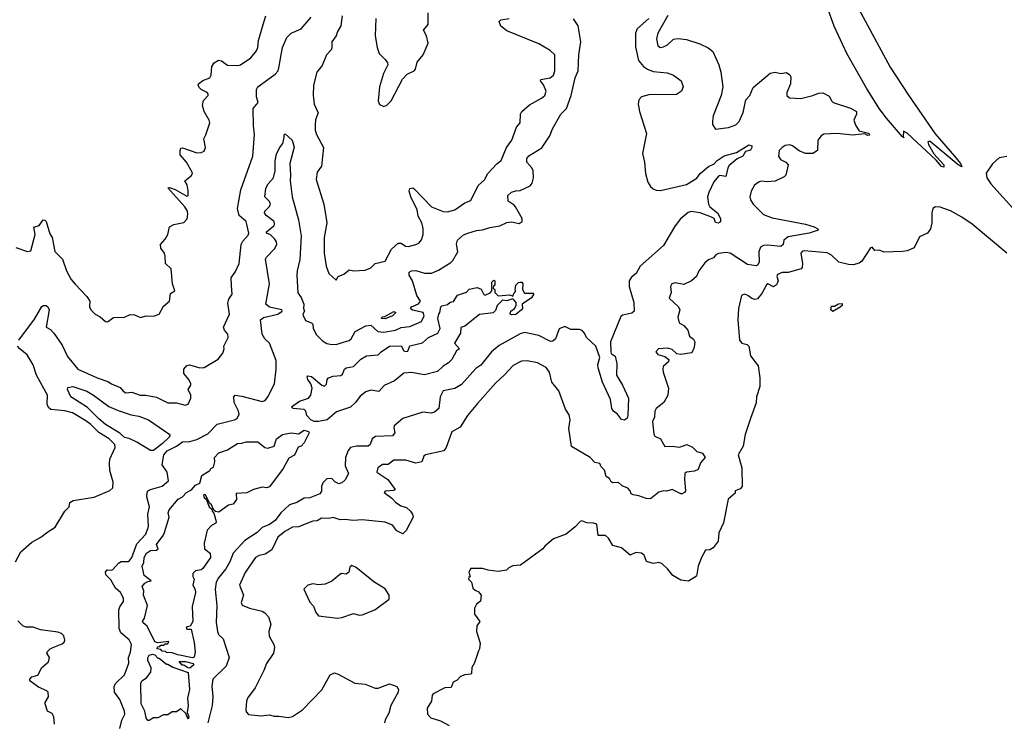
# Model space of a CAD drawing. Extents: x 1966327 to 2147849, y 395140 to 552178.
# Tile 110 of 256: x 2004942 to 2011738, y 479775 to 484618. Entities that reach past the tile are written whole.
import ezdxf

# ---------------------------------------------------------------- set-up
doc = ezdxf.new("R2010")
doc.units = 0

msp = doc.modelspace()

# ---------------------------------------------------------------- linework, layer by layer
at = {"layer": '0CON20XD'}
for points in [[(2010730.3, 484695), (2010950.6, 484290.6), (2011075.6, 484095.6), (2011260.4, 483830.4), (2011393.5, 483675), (2011434, 483625), (2011445, 483602.5), (2011418.8, 483615), (2011225, 483776.7), (2011215, 483777.5), (2011210, 483775), (2011214, 483755), (2011251.9, 483691.9), (2011319.2, 483615), (2011320, 483600), (2011305, 483604.3), (2011268.3, 483648.3), (2011066.7, 483835), (2011042.5, 483847.5), (2011040, 483810), (2011047, 483803), (2011035, 483810), (2010925, 483938.9), (2010874.2, 484004.2), (2010785.3, 484145), (2010650.8, 484385), (2010562.8, 484572.8), (2010515, 484707.3)], [(2004915, 483045.8), (2004995, 483018.2), (2005018.2, 483021.8), (2005047.8, 483135), (2005040, 483185), (2005075, 483196.7), (2005103.3, 483235), (2005115, 483233.3), (2005123.9, 483223.9), (2005149.7, 483139.7), (2005165.8, 483115), (2005185, 483017.5), (2005238, 482965), (2005265.7, 482885), (2005296, 482825), (2005325, 482792.5), (2005406.2, 482706.2), (2005426.7, 482675), (2005422.5, 482635), (2005432.5, 482615), (2005462.5, 482585), (2005497, 482567), (2005535, 482534.2), (2005548.3, 482531.7), (2005588.3, 482561.7), (2005665, 482563.3), (2005705, 482583.3), (2005735, 482581.2), (2005775, 482561.4), (2005815, 482572.5), (2005865, 482572), (2005903.3, 482585), (2005935, 482640), (2005976.1, 482673.9), (2005983.2, 482726.8), (2006012.5, 482745), (2005996.7, 482795), (2005987, 482897), (2005947.5, 482935), (2005946.7, 482985), (2005940, 483005), (2005915, 483040), (2005913, 483067), (2005946.2, 483103.8), (2005963.3, 483135), (2005975, 483187.5), (2006005, 483203.3), (2006075, 483218.8), (2006096.8, 483243.2), (2006101.1, 483275), (2006100, 483295), (2006082.1, 483325), (2005963.9, 483456.1), (2005975, 483458.8), (2006015, 483445.6), (2006095, 483400), (2006105.5, 483404.5), (2006104.4, 483435.6), (2006097.4, 483477.4), (2006082.5, 483505), (2006125, 483539.2), (2006134.2, 483555), (2006132.9, 483565), (2006094, 483635), (2006050, 483685), (2006048.8, 483715), (2006055, 483730), (2006065, 483733.3), (2006165, 483698), (2006195, 483700), (2006215, 483711.2), (2006224, 483735), (2006212.5, 483795), (2006227.3, 483822.7), (2006254.3, 483905), (2006249.2, 483925), (2006214.3, 483985), (2006203.5, 484025), (2006210.5, 484059.5), (2006242.5, 484095), (2006242.5, 484105), (2006236.1, 484116.1), (2006195, 484136.7), (2006180.5, 484150.5), (2006173.3, 484165), (2006176.7, 484175), (2006205, 484197.1), (2006255, 484216.2), (2006264.2, 484235), (2006268.8, 484295), (2006285, 484318.8), (2006313, 484337), (2006335, 484334), (2006375, 484302.9), (2006447.6, 484302.4), (2006466.2, 484305), (2006536.7, 484355), (2006575, 484402), (2006585, 484426.7), (2006589.1, 484475), (2006622, 484585), (2006640, 484645)], [(2009283.4, 484626.6), (2009202.7, 484555), (2009191.6, 484525), (2009190.9, 484429.1), (2009211.9, 484335), (2009246.4, 484295), (2009275.2, 484275.2), (2009315, 484260.7), (2009411.2, 484251.2), (2009455, 484235.5), (2009508, 484195), (2009520.8, 484155), (2009509.2, 484125), (2009475, 484102.2), (2009285, 484100), (2009234.1, 484085.9), (2009215, 484063.8), (2009211.5, 484035), (2009220.4, 483985), (2009267.2, 483832.8), (2009240, 483695), (2009253.1, 483635), (2009260.8, 483555), (2009278.2, 483495), (2009295.9, 483465.9), (2009315, 483450), (2009335, 483441.1), (2009365, 483438.4), (2009545, 483480.2), (2009615, 483524.6), (2009638.8, 483555), (2009695, 483603.3), (2009735, 483623.5), (2009755, 483645.4), (2009805, 483677.5), (2009889.2, 483700.8), (2009975, 483753.3), (2009995, 483747.5), (2009995.6, 483735), (2009985, 483716), (2009951.2, 483708.8), (2009933.3, 483675), (2009893.6, 483656.4), (2009838.9, 483611.1), (2009828.9, 483595), (2009815, 483536.2), (2009775, 483543.1), (2009765, 483537.1), (2009732.2, 483497.8), (2009698.8, 483425), (2009690, 483395), (2009695.9, 483345), (2009705.5, 483325), (2009758.2, 483285), (2009779.2, 483245), (2009778.8, 483221.2), (2009765, 483213.3), (2009745, 483217.5), (2009734, 483245), (2009716.2, 483255), (2009638, 483285), (2009575.4, 483294.6), (2009555, 483286.7), (2009499.9, 483240.1), (2009461.1, 483188.9), (2009385, 483060), (2009224.6, 482915.4), (2009196, 482865), (2009165, 482840), (2009149.4, 482815), (2009148.6, 482775), (2009180, 482665), (2009183.8, 482605), (2009167.6, 482592.4), (2009105, 482578.2), (2009091.9, 482568.1), (2009020.4, 482395), (2009022.1, 482322.1), (2009025, 482313.3), (2009052.5, 482295), (2009063.8, 482245), (2009060.5, 482165), (2009101.5, 482095), (2009143.1, 482005), (2009140, 481885), (2009135, 481867.5), (2009122.3, 481857.7), (2009115, 481853.8), (2009095, 481858), (2009067.5, 481895), (2009039.4, 481915), (2009029.6, 481935), (2009019.1, 481995), (2008964.8, 482114.8), (2008933.3, 482215), (2008932.4, 482237.6), (2008946.7, 482285), (2008917.8, 482365), (2008854.3, 482424.3), (2008841.1, 482455), (2008825, 482471.3), (2008805, 482478.4), (2008745, 482479.6), (2008705, 482499.4), (2008666.1, 482483.9), (2008640, 482415), (2008622.4, 482397.6), (2008605, 482397.5), (2008525, 482438.7), (2008425, 482458.4), (2008395, 482448.6), (2008251.2, 482368.8), (2008199.1, 482325), (2008125, 482232.8), (2008089.4, 482210.6), (2007991.4, 482098.6), (2007945, 482072.1), (2007863.8, 482055), (2007843.8, 482015), (2007835.6, 481935), (2007805, 481908.2), (2007785, 481901.8), (2007725, 481907.7), (2007585, 481865.2), (2007527.3, 481815), (2007523.4, 481803.4), (2007531.2, 481765), (2007515, 481745.8), (2007398.6, 481741.4), (2007375, 481723.8), (2007360, 481685), (2007346.2, 481675), (2007265.6, 481674.4), (2007224.5, 481665), (2007208.8, 481645), (2007189.4, 481595), (2007188.4, 481538.4), (2007210.5, 481485), (2007188.6, 481441.4), (2007165, 481420.8), (2007145, 481414.4), (2007116.7, 481426.7), (2007095, 481450.5), (2007061.5, 481448.5), (2007035, 481420), (2007024.7, 481395), (2007025, 481363.8), (2007013.9, 481346.1), (2006945, 481318.4), (2006905.5, 481314.5), (2006855, 481284.6), (2006805, 481269.1), (2006743.8, 481215), (2006705, 481161.5), (2006665, 481133.2), (2006615, 481112.3), (2006580.8, 481079.2), (2006496.3, 481023.7), (2006414.1, 480935.9), (2006391.7, 480875), (2006365, 480827.5), (2006314.6, 480765), (2006297.9, 480735), (2006290, 480685), (2006303.2, 480573.2), (2006297.1, 480457.1), (2006306.9, 480395), (2006314.7, 480374.7), (2006345.6, 480345), (2006387.1, 480215), (2006365.8, 480155), (2006274.3, 480065), (2006267.1, 480015), (2006270, 479995), (2006274.4, 479945), (2006269.2, 479885), (2006241.3, 479765)], [(2006403.6, 482783.6), (2006401.4, 482835), (2006431.2, 482878.8), (2006456, 482935), (2006471, 483065), (2006481.7, 483088.3), (2006518.6, 483131.4), (2006522.6, 483145), (2006505.3, 483225), (2006456.5, 483265), (2006445.2, 483315), (2006467.3, 483442.7), (2006551.5, 483675), (2006561.4, 483825), (2006554.3, 483885), (2006553.3, 484005), (2006587.3, 484045), (2006575.5, 484085), (2006575.6, 484135), (2006585.7, 484155), (2006705, 484240.9), (2006725.9, 484265), (2006731.1, 484285), (2006755.3, 484425), (2006786.3, 484493.7), (2006815.5, 484524.5), (2006885, 484553.6), (2006954.1, 484635.9)], [(2009415, 484645.8), (2009346.9, 484525), (2009335.8, 484485), (2009345, 484437.5), (2009365, 484426), (2009385, 484429.2), (2009413.3, 484445), (2009455, 484482), (2009485, 484488.8), (2009545, 484480.8), (2009635, 484451.9), (2009694.2, 484424.2), (2009725, 484398.8), (2009766.1, 484306.1), (2009780.5, 484255), (2009795.7, 484155), (2009782.5, 484095), (2009728.8, 483955), (2009723.8, 483916.2), (2009723.6, 483893.6), (2009745, 483862.5), (2009835, 483873.8), (2009885, 483891.2), (2009907.5, 483915), (2009935, 483977.5), (2009954.2, 484065), (2009980, 484095), (2010005, 484148.8), (2010122.1, 484247.9), (2010155.9, 484255.9), (2010195, 484246.7), (2010235, 484252.5), (2010256.4, 484236.4), (2010263, 484223), (2010261.2, 484175), (2010236.7, 484115), (2010237.5, 484095), (2010255, 484077.5), (2010334, 484074), (2010415.7, 484094.3), (2010455, 484111.2), (2010485, 484112), (2010529.5, 484089.5), (2010546.2, 484055), (2010556.7, 484046.7), (2010675, 484006.9), (2010717.5, 483985), (2010716.7, 483965), (2010700, 483925), (2010709.3, 483889.3), (2010735, 483850), (2010800, 483835), (2010810, 483825), (2010805, 483820), (2010795, 483817.5), (2010775, 483830), (2010689.5, 483820.5), (2010585, 483830.9), (2010492.8, 483827.2), (2010472.5, 483815), (2010450.6, 483785), (2010447.5, 483715), (2010415, 483692.9), (2010364.5, 483694.5), (2010322.5, 483712.5), (2010275, 483746.2), (2010255, 483753.8), (2010225, 483748.8), (2010204.2, 483735.8), (2010182.5, 483715), (2010180, 483675), (2010191.7, 483651.7), (2010230, 483635), (2010245.8, 483615.8), (2010228.8, 483545), (2010217, 483533), (2010156.6, 483503.4), (2010095, 483497.5), (2010065, 483504), (2010045, 483498), (2010012.5, 483475), (2009990, 483435), (2009982, 483395), (2009986.2, 483375), (2010004, 483345), (2010075, 483272.9), (2010135, 483250.4), (2010365.4, 483205.4), (2010425, 483188.8), (2010450, 483175), (2010452.5, 483165), (2010390, 483145), (2010245, 483118.4), (2010215.8, 483095), (2010212, 483065), (2010195, 483051.8), (2010105, 483061.1), (2010075, 483058.5), (2010055, 483048.6), (2010043.9, 483016.1), (2010046.4, 482945), (2010035, 482923.9), (2010025, 482918.2), (2009965, 482928.2), (2009845, 483006.9), (2009815, 483010.4), (2009765.8, 483004.2), (2009746.7, 482995), (2009731.2, 482975), (2009695, 482960), (2009670.7, 482939.3), (2009630, 482885), (2009613.1, 482845), (2009579.2, 482815), (2009525, 482789.4), (2009465, 482800.8), (2009443.3, 482795), (2009433.3, 482775), (2009437.5, 482735), (2009423.8, 482695), (2009489.2, 482635), (2009497.5, 482615), (2009484.5, 482565), (2009494.4, 482525), (2009525, 482505.8), (2009552.5, 482475), (2009564, 482434), (2009592.1, 482412.1), (2009600.8, 482395), (2009598, 482355), (2009580.7, 482319.3), (2009503.6, 482306.4), (2009478.3, 482311.7), (2009445, 482341.2), (2009415, 482351.2), (2009350, 482345), (2009332.5, 482325), (2009346.4, 482306.4), (2009395, 482293.8), (2009421.7, 482271.7), (2009418.8, 482255), (2009384, 482225), (2009380, 482205), (2009381.9, 482185), (2009420.5, 482075), (2009414.4, 482025.6), (2009387.5, 481975), (2009335.5, 481934.5), (2009325, 481916.7), (2009322.7, 481875), (2009310.4, 481845), (2009317.4, 481757.4), (2009325, 481742.5), (2009365, 481724.3), (2009395, 481671.8), (2009445, 481674.7), (2009495, 481667.9), (2009545.6, 481685.6), (2009585, 481667.5), (2009615, 481636.2), (2009655, 481626), (2009673.8, 481595), (2009641.7, 481558.3), (2009625, 481513.8), (2009599.1, 481500.9), (2009545, 481494.3), (2009533.3, 481485), (2009530, 481445), (2009537.1, 481365), (2009531.2, 481355), (2009515, 481344.2), (2009505, 481346), (2009445, 481374.4), (2009406.2, 481363.8), (2009384.2, 481365.8), (2009352.8, 481357.2), (2009295, 481311.4), (2009265, 481312.5), (2009215, 481331.9), (2009175, 481337.5), (2009161.2, 481345), (2009156.2, 481365), (2009138.8, 481385), (2009100.8, 481400.8), (2009075, 481423.8), (2009035, 481422), (2009025, 481426.7), (2009011.7, 481451.7), (2008990, 481465), (2008978.3, 481508.3), (2008955, 481532.5), (2008945, 481553.3), (2008910.4, 481560.4), (2008880, 481595), (2008751.2, 481671.2), (2008731.9, 481795), (2008740.6, 481855), (2008735, 481890), (2008709.4, 481929.4), (2008663.1, 482055), (2008613.4, 482115), (2008598.8, 482185), (2008575, 482216.8), (2008515, 482249.1), (2008445, 482262), (2008405, 482260.4), (2008348.3, 482231.7), (2008285.3, 482164.7), (2008228.9, 482111.1), (2008101.1, 481968.9), (2008032.5, 481885), (2007982.5, 481805), (2007925, 481772.5), (2007886.3, 481663.7), (2007869.3, 481640.7), (2007742.5, 481615), (2007730, 481605), (2007717.5, 481565), (2007675, 481556.9), (2007606.3, 481576.3), (2007525, 481577.1), (2007485, 481548), (2007445, 481547.1), (2007413.3, 481525), (2007406.7, 481495), (2007483.2, 481443.2), (2007533.3, 481375), (2007525, 481368.8), (2007465, 481362.5), (2007457.5, 481355), (2007510.8, 481315), (2007536.4, 481286.4), (2007573.2, 481263.2), (2007610.6, 481250.6), (2007638.8, 481225), (2007653.3, 481205), (2007656.4, 481183.6), (2007608.3, 481091.7), (2007585, 481070), (2007545, 481090), (2007515, 481128), (2007465, 481148.5), (2007305, 481165.6), (2007245, 481160), (2007185, 481168.9), (2007154.5, 481164.5), (2007105, 481182), (2007074.4, 481175.6), (2007025, 481176.4), (2006995, 481159.4), (2006965, 481157.5), (2006865, 481117.1), (2006825, 481114.3), (2006771.4, 481085), (2006723.5, 481045), (2006682.1, 480957.9), (2006635, 480928.9), (2006595, 480919.5), (2006569.2, 480905), (2006497.2, 480802.8), (2006458.8, 480715), (2006485.7, 480645), (2006469.2, 480595), (2006476.7, 480576.7), (2006528.8, 480555), (2006614.5, 480534.5), (2006633.4, 480523.4), (2006659.2, 480495), (2006675.8, 480445), (2006660.6, 480395), (2006663.4, 480363.4), (2006695.4, 480305.4), (2006700.6, 480285), (2006694.3, 480245), (2006646.2, 480173.8), (2006627.8, 480125), (2006566.9, 480005), (2006514.3, 479935), (2006506.8, 479913.2), (2006502.9, 479855), (2006507.3, 479837.3), (2006521.8, 479821.8), (2006605, 479811.8), (2006665, 479819.3), (2006695, 479809.6), (2006730.8, 479810.8), (2006795, 479801.2), (2006825, 479808.9), (2006892.5, 479855), (2007027.1, 479992.9), (2007085, 480096.2), (2007115, 480108.8), (2007140.8, 480100.8), (2007255, 480038.6), (2007325, 480031.4), (2007395, 480003.1), (2007415, 480003.1), (2007495, 480033.8), (2007545.8, 480015), (2007555.5, 479995.5), (2007553.5, 479975), (2007502.3, 479885), (2007489.2, 479830.8), (2007463.5, 479785), (2007460.5, 479765)], [(2007167.5, 484645), (2007158.5, 484575), (2007134.2, 484535), (2007127.1, 484505), (2007095.8, 484465), (2007096.2, 484423.8), (2007090.7, 484409.3), (2007058.8, 484375), (2007028.3, 484301.7), (2006992.9, 484255), (2006968.5, 484165), (2006967, 484097), (2006974.2, 484035), (2007001.2, 483975), (2006983.3, 483926.7), (2006980.2, 483890.2), (2006981.5, 483855), (2006990.4, 483825), (2007038.2, 483735), (2007024.5, 483605.5), (2006993.8, 483565), (2006987.5, 483515), (2007040, 483345), (2007058.1, 483245), (2007060.8, 483215), (2007044.3, 483115), (2007044.2, 483005), (2007057, 482917), (2007076.3, 482866.3), (2007125, 482820), (2007140, 482845), (2007178.7, 482861.3), (2007215, 482890), (2007245, 482883.3), (2007325, 482889.4), (2007364.6, 482905.4), (2007395, 482935.7), (2007465, 482951.2), (2007507.3, 483032.7), (2007555, 483075.8), (2007574.3, 483074.3), (2007605, 483053.5), (2007625, 483052.5), (2007675, 483065.3), (2007695.4, 483075), (2007715, 483097.1), (2007726.3, 483135), (2007726.3, 483176.3), (2007716.5, 483216.5), (2007690.8, 483260.8), (2007684.4, 483305.6), (2007641.8, 483395), (2007630, 483435), (2007635, 483452.5), (2007655, 483456.2), (2007667.7, 483447.7), (2007785, 483326.9), (2007865, 483293.1), (2007895, 483290.5), (2007945, 483304.4), (2008015, 483354.2), (2008055, 483370), (2008107, 483473), (2008148.8, 483511.2), (2008172, 483555), (2008235, 483623.3), (2008263.8, 483646.2), (2008301.9, 483735), (2008339.2, 483785), (2008371.2, 483875), (2008396.2, 483905), (2008397.5, 483965), (2008407.5, 483985), (2008459.3, 484030.7), (2008543.3, 484075), (2008565.4, 484094.6), (2008574.4, 484125), (2008557.1, 484167.1), (2008536.2, 484195), (2008538.8, 484205), (2008603.1, 484216.9), (2008627.1, 484235), (2008635.7, 484265), (2008635.8, 484375), (2008602.2, 484405), (2008525, 484451.5), (2008305, 484540), (2008263.6, 484573.6), (2008250, 484605), (2008263.6, 484616.4), (2008320, 484625)], [(2007399.2, 484625), (2007394.3, 484505), (2007408.1, 484425), (2007423.2, 484383.2), (2007465, 484343.3), (2007480.3, 484320.3), (2007482.5, 484305), (2007452.9, 484245), (2007424.4, 484155), (2007416.4, 484056.4), (2007425, 484032.5), (2007455, 484017.5), (2007475, 484026.7), (2007505, 484056.7), (2007582.7, 484207.3), (2007615, 484242), (2007665, 484263.8), (2007673.3, 484275), (2007684.2, 484325), (2007727.1, 484375), (2007760.5, 484455), (2007748.8, 484505), (2007728.6, 484545), (2007760, 484585), (2007761.1, 484665)], [(2008035.4, 483144.6), (2008095, 483162.5), (2008135, 483166.2), (2008185.9, 483184.1), (2008255.5, 483194.5), (2008303.3, 483216.7), (2008335, 483221.2), (2008388.1, 483211.9), (2008410, 483225), (2008410, 483245), (2008364.5, 483325), (2008355, 483337.8), (2008313.1, 483365), (2008311.1, 483405), (2008335, 483426.9), (2008365, 483437.3), (2008395, 483438.6), (2008465, 483471.1), (2008479.7, 483490.3), (2008489.1, 483525), (2008485.4, 483575), (2008477.3, 483595), (2008442.1, 483635), (2008440.9, 483659.1), (2008455, 483676.9), (2008546.3, 483733.7), (2008601.1, 483815), (2008619.6, 483865), (2008677.5, 483965), (2008715.2, 484004.8), (2008747.5, 484095), (2008775, 484216), (2008795.3, 484265), (2008801.3, 484375), (2008814.3, 484465.7), (2008795.6, 484575), (2008765, 484624.2)], [(2005632, 479725), (2005647, 479783), (2005668.2, 479825), (2005666.1, 479845), (2005631.7, 479925), (2005596.1, 479975), (2005593, 480015), (2005603.7, 480036.3), (2005664.6, 480095), (2005695.3, 480175.3), (2005691.9, 480215), (2005707, 480253), (2005712.5, 480305), (2005696.6, 480336.6), (2005639.7, 480385), (2005627.3, 480415), (2005625.4, 480545), (2005631.8, 480565), (2005657.3, 480602.7), (2005658.1, 480625), (2005637.5, 480665), (2005601.8, 480695), (2005571.7, 480751.7), (2005536.7, 480785), (2005534.2, 480805), (2005545, 480820), (2005575, 480817.5), (2005585, 480823.3), (2005623.6, 480866.4), (2005642.5, 480877.5), (2005695, 480876.9), (2005715, 480905.6), (2005751.1, 480998.9), (2005812.5, 481067.5), (2005830.9, 481119.1), (2005826.5, 481205), (2005837.7, 481255), (2005818.7, 481325), (2005820.5, 481355), (2005825.7, 481365), (2005844, 481375), (2005925, 481398.9), (2005967.9, 481435), (2005960, 481495), (2005926, 481545), (2005937.4, 481615), (2005958.8, 481641.2), (2006025, 481674.8), (2006066.1, 481703.9), (2006115, 481706.7), (2006165, 481720.8), (2006240.6, 481759.4), (2006305, 481826), (2006424.7, 481855.3), (2006442.9, 481865), (2006455.5, 481895), (2006451.8, 481915), (2006421.4, 481975), (2006420, 482015), (2006428.8, 482025), (2006475, 482020), (2006615, 481982.7), (2006635, 481990), (2006654.7, 482015), (2006700.8, 482105), (2006712, 482205), (2006711.2, 482265), (2006666.4, 482385), (2006633.8, 482413.8), (2006615, 482446.4), (2006603.9, 482546.1), (2006625, 482561.7), (2006723.3, 482585), (2006752.5, 482605), (2006750, 482615), (2006665, 482632.9), (2006640.4, 482655), (2006666.8, 482795), (2006638.9, 482965), (2006645, 482978.5), (2006701.5, 483035), (2006716, 483065), (2006713.1, 483085), (2006701.5, 483105), (2006672.6, 483132.6), (2006646.2, 483145), (2006644.1, 483154.1), (2006695.3, 483194.7), (2006700, 483205), (2006697.3, 483225), (2006643.3, 483265), (2006631.4, 483285), (2006633.4, 483296.6), (2006665, 483328), (2006672.2, 483345), (2006665, 483362.5), (2006634.7, 483395), (2006641.4, 483455), (2006656.4, 483485), (2006692.5, 483525), (2006705.6, 483575), (2006704, 483644), (2006715, 483688.8), (2006735, 483733.3), (2006756.9, 483763.1), (2006766.1, 483803.9), (2006767.5, 483822.5), (2006775, 483830), (2006823.3, 483785), (2006836.7, 483736.7), (2006805.4, 483625), (2006810.9, 483545), (2006807.5, 483505), (2006822.2, 483395), (2006867.1, 483235), (2006884.6, 483125), (2006875, 482962.5), (2006856.9, 482885), (2006855.6, 482854.4), (2006862.2, 482732.2), (2006885, 482700.8), (2006901.9, 482655), (2006900, 482625), (2006907.5, 482605), (2006896.2, 482585), (2006897.1, 482575), (2006915, 482541.4), (2006955, 482525.5), (2006964, 482515), (2006968, 482485), (2006991.3, 482441.3), (2007031.1, 482401.1), (2007061.9, 482381.9), (2007085, 482377.1), (2007125, 482376), (2007154.4, 482385.6), (2007215.6, 482404.4), (2007228.8, 482415), (2007256.7, 482465), (2007330, 482505), (2007365, 482508.8), (2007414, 482465), (2007455, 482460.9), (2007535, 482475.6), (2007575, 482492.2), (2007635, 482499.1), (2007715, 482534.5), (2007734, 482574), (2007726.9, 482596.9), (2007653.6, 482613.6), (2007640, 482625), (2007645, 482636.2), (2007695, 482656.7), (2007707.1, 482675), (2007682.1, 482715), (2007653.1, 482815), (2007629.2, 482855), (2007630, 482875), (2007645.5, 482884.5), (2007675, 482887.5), (2007735, 482867.3), (2007785, 482868.5), (2007831.2, 482888.8), (2007917.8, 482942.2), (2007931.4, 482955), (2007965.8, 483015), (2007957.4, 483067.4), (2007964.5, 483095), (2008005, 483133.1), (2008035.4, 483144.6)], [(2011755, 483672.5), (2011702.5, 483665), (2011655, 483623.3), (2011612.7, 483557.3), (2011617.5, 483525), (2011643.6, 483485), (2011900.9, 483200.9)], [(2011755.4, 483005.4), (2011515, 483205.7), (2011445, 483255.6), (2011365, 483299.2), (2011294.6, 483324.6), (2011263.6, 483326.4), (2011245.3, 483314.7), (2011238.1, 483285), (2011236.5, 483215), (2011227.1, 483175), (2011206.5, 483143.5), (2011151.7, 483118.3), (2011115, 483042.5), (2011067, 483023), (2011035, 483017.5), (2010905, 483012.5), (2010875, 483027.5), (2010845, 483023.8), (2010825, 483047.5), (2010815, 483042.5), (2010755, 482950), (2010735, 482936.7), (2010695, 482926.7), (2010663, 482927), (2010595, 482944.2), (2010545, 482991.5)], [(2010545, 482991.5), (2010515, 483008.6), (2010355, 483022.9), (2010345, 483019.2), (2010334.2, 483005), (2010344, 482935), (2010343, 482907), (2010335, 482897.5), (2010245, 482872.5), (2010205, 482872.5), (2010171.7, 482858.3), (2010167.5, 482845), (2010176.2, 482815), (2010165, 482787.5), (2010145, 482773.3), (2010105, 482793.3), (2010095, 482786.7), (2010063.3, 482726.7), (2010035, 482690), (2010016.1, 482686.1), (2009995, 482693.3), (2009967.5, 482715), (2009945, 482723.8), (2009924.3, 482715), (2009903.3, 482625), (2009897.3, 482545), (2009910.8, 482405), (2009925, 482385.5), (2009963.8, 482375), (2009974.4, 482365), (2009986.4, 482296.4), (2010037.8, 482227.8), (2010049.5, 482145), (2010049, 482085), (2010027.4, 482015), (2010025, 481973.3), (2009986.2, 481865), (2009950, 481755), (2009936, 481675), (2009900, 481615), (2009925.5, 481525), (2009927.5, 481395), (2009915, 481378.8), (2009880, 481365), (2009879.3, 481350.7), (2009830.8, 481309.2), (2009798.9, 481145), (2009767.2, 481075), (2009762.1, 481017.9), (2009728.8, 480971.2), (2009705, 480958.8), (2009675, 480956.7), (2009646.9, 480905), (2009625, 480846.7), (2009613, 480777), (2009558.8, 480741.2), (2009505, 480749.2), (2009450.5, 480780.5), (2009416.1, 480825), (2009375, 480862.3), (2009355, 480870.4), (2009315, 480864.2), (2009268.2, 480878.2), (2009251.3, 480921.3), (2009232.5, 480935), (2009195, 480940.6), (2009155, 480921.4), (2009095, 480972.7), (2009035, 480987.7), (2009005, 481040), (2008985, 481058.1), (2008935, 481057.5), (2008925, 481135.6), (2008902.9, 481142.9), (2008855, 481145.3), (2008821.7, 481158.3), (2008810, 481155), (2008775, 481117.5), (2008712.3, 481067.7), (2008626.7, 481035), (2008566.1, 480983.9), (2008553.3, 480965), (2008397.3, 480852.7), (2008345, 480849.2), (2008317.5, 480835), (2008301.7, 480818.3), (2008245, 480810), (2008175, 480817.5), (2008135, 480830), (2008055, 480830), (2008042.5, 480805), (2008050, 480775), (2008041.7, 480768.3), (2008040, 480755), (2008060, 480735), (2008070, 480695), (2008085, 480680), (2008109.3, 480669.3), (2008127.5, 480645), (2008122.5, 480605), (2008095, 480582.5), (2008080, 480555), (2008081.2, 480515), (2008116.7, 480465), (2008096.7, 480435), (2008094, 480395), (2008118.8, 480315), (2008116.2, 480275), (2008109.5, 480260.5), (2008081.7, 480178.3), (2008063, 480147), (2008060, 480105), (2008055, 480100), (2008015, 480096.7), (2007985, 480083.3), (2007960.5, 480059.5), (2007933.3, 480045), (2007920.7, 480009.3), (2007875, 480006.2), (2007796, 479965), (2007789.2, 479955), (2007784, 479915), (2007754, 479865), (2007756.2, 479825), (2007778.8, 479798.8), (2007845, 479778.1), (2007905.5, 479745.5)], [(2004936.5, 482405), (2005045, 482550.7), (2005095, 482638.1), (2005105, 482645.7), (2005125, 482644.3), (2005136.3, 482636.3), (2005145.3, 482615.3), (2005124.7, 482494.7), (2005155, 482478.4), (2005178.2, 482455), (2005235, 482371.8), (2005272.2, 482292.2), (2005343.1, 482205), (2005476.2, 482145), (2005550.7, 482120.7), (2005575, 482104.1), (2005635, 482079.5), (2005655, 482054.6), (2005675, 482042), (2005715, 482047.5), (2005773, 482027), (2005813, 482027), (2005885, 482011.2), (2005965, 481974), (2006025, 481972.2), (2006084, 481956), (2006105, 481963.8), (2006123.3, 482005), (2006123.8, 482025), (2006103.8, 482066.2), (2006123.3, 482095), (2006122.5, 482105), (2006108.8, 482135), (2006075.6, 482175), (2006073.8, 482205), (2006095, 482230), (2006114.3, 482235.7), (2006184.2, 482215.8), (2006215, 482216), (2006312.5, 482275), (2006343.3, 482315), (2006352.5, 482345), (2006350, 482365), (2006380, 482425), (2006377.7, 482447.7), (2006354.4, 482474.4), (2006348.1, 482495), (2006390, 482585), (2006378.8, 482661.2), (2006385, 482687.5), (2006407.4, 482722.6), (2006403.6, 482783.6)], [(2006975, 481844.2), (2006952.1, 481855), (2006922.9, 481885), (2006916, 481915), (2006905, 481926.2), (2006830, 481935), (2006817.5, 481945), (2006872.5, 481985), (2006934.1, 482005.9), (2006950, 482025), (2006960, 482075), (2006950, 482105), (2006930.8, 482135), (2006926.7, 482153.3), (2006930.8, 482159.2), (2006955, 482154.2), (2007025.9, 482095.9), (2007045, 482088.8), (2007058.5, 482101.5), (2007064.3, 482135), (2007074, 482146), (2007105, 482156.9), (2007157.3, 482162.7), (2007169.1, 482170.9), (2007183.1, 482205), (2007194.2, 482215), (2007245.7, 482224.3), (2007296.7, 482275), (2007335, 482296.7), (2007415, 482303.8), (2007436.2, 482325), (2007495, 482364.2), (2007575, 482366.2), (2007592, 482332), (2007605, 482326.7), (2007620.7, 482329.3), (2007635, 482366.2), (2007721.7, 482388.3), (2007763.8, 482425), (2007827.1, 482452.9), (2007844.1, 482485.9), (2007827.8, 482555), (2007834.6, 482585.4), (2007842.3, 482597.7), (2007847.5, 482635), (2007855, 482642.5), (2007895, 482652.5), (2007913, 482667), (2007935, 482673.3), (2007963.6, 482716.4), (2008025, 482737.5), (2008045, 482757.5), (2008099.3, 482769.3), (2008126.7, 482756.7), (2008145, 482720), (2008155, 482716.7), (2008188.3, 482731.7), (2008200, 482745), (2008200, 482805), (2008215, 482820), (2008220, 482815), (2008220, 482785), (2008211.7, 482778.3), (2008210, 482765), (2008220, 482755), (2008220, 482735), (2008245, 482712.5), (2008325, 482717.5), (2008345, 482710), (2008351.7, 482728.3), (2008367, 482743), (2008362.5, 482752.5), (2008366.7, 482785), (2008385, 482803.8), (2008396.1, 482806.1), (2008407.5, 482805), (2008413.8, 482795), (2008412.5, 482755), (2008425, 482730), (2008485, 482730), (2008490, 482725), (2008475, 482697.5), (2008410, 482655), (2008412.5, 482625), (2008406.2, 482615), (2008365, 482583.8), (2008335, 482580), (2008327.5, 482585), (2008332.5, 482605), (2008356.4, 482623.6), (2008367.5, 482645), (2008367.5, 482665), (2008353, 482683), (2008345, 482690), (2008305, 482676.7), (2008275, 482682.5), (2008238, 482645), (2008225, 482610), (2008210, 482595), (2008115, 482582), (2008015, 482502.5), (2007987, 482493), (2007983.3, 482455), (2007942.5, 482385), (2007976.7, 482345), (2007957, 482333), (2007925, 482273.3), (2007901.7, 482248.3), (2007863.6, 482226.4), (2007825, 482190), (2007735, 482166.7), (2007645, 482182.5), (2007592.3, 482177.7), (2007527.5, 482125), (2007457.4, 482092.6), (2007419.7, 482050.3), (2007365, 482060), (2007330.8, 482049.2), (2007291.3, 482018.7), (2007259.1, 481975), (2007225, 481942.1), (2007128.8, 481911.2), (2007065, 481856), (2007005, 481844.7), (2006975, 481844.2)], [(2010555, 482602.5), (2010540, 482615), (2010545, 482640), (2010565, 482640), (2010593, 482657), (2010618.3, 482658.3), (2010617.5, 482645), (2010605, 482632.5), (2010555, 482602.5)], [(2007465, 482553.3), (2007440, 482555), (2007443.9, 482566.1), (2007461.7, 482568.3), (2007525, 482602.5), (2007537.5, 482597.5), (2007515, 482573.8), (2007465, 482553.3)], [(2004912.5, 480875), (2004948.8, 480945), (2005025, 481011.2), (2005087.5, 481045), (2005135, 481083.3), (2005187.5, 481115), (2005253.9, 481226.1), (2005282.5, 481255), (2005286.7, 481285), (2005310.9, 481299.1), (2005455, 481322), (2005562.7, 481367.3), (2005583.9, 481386.1), (2005586.2, 481425), (2005564, 481505), (2005561.4, 481555), (2005564, 481585), (2005601.2, 481665), (2005598.8, 481685), (2005558.5, 481725), (2005487.5, 481767.5), (2005433.1, 481823.1), (2005399, 481849), (2005307.1, 481905), (2005252.2, 481917.8), (2005157.3, 481927.3), (2005140.1, 481940.1), (2005131.8, 481965), (2005132.7, 482025), (2005058.8, 482165), (2005035.8, 482235), (2004992.4, 482305), (2004942, 482345), (2004926.1, 482365)], [(2005845, 481644.2), (2005750.9, 481700.9), (2005696.7, 481726.7), (2005665, 481734.8), (2005632.9, 481762.9), (2005535, 481824.2), (2005485, 481865.4), (2005410.6, 481940.6), (2005293.5, 482015), (2005271.2, 482065), (2005275, 482078.8), (2005307.5, 482085), (2005405, 482052.6), (2005451.8, 482025), (2005557, 481947), (2005620.3, 481920.3), (2005711.2, 481891.2), (2005765, 481881.2), (2005831.5, 481855), (2005977.3, 481755), (2005975, 481738.6), (2005928.4, 481691.6), (2005865, 481644.7), (2005845, 481644.2)], [(2006135, 480212.5), (2006033, 480233), (2005995, 480247.5), (2005955, 480250), (2005947, 480257), (2005925, 480260), (2005915, 480270), (2005890, 480275), (2005891.7, 480288.3), (2005908.3, 480291.7), (2005915, 480300), (2005935, 480300), (2005945, 480310), (2005965, 480310), (2005970, 480325), (2005895, 480317.5), (2005875, 480322.5), (2005820.9, 480430.9), (2005793.3, 480455), (2005790, 480465), (2005802.1, 480487.9), (2005823.1, 480575), (2005796, 480645), (2005797.5, 480675), (2005786.7, 480705), (2005805, 480727.5), (2005825, 480740), (2005850, 480745), (2005801.7, 480781.7), (2005787.5, 480845), (2005799.4, 480870.6), (2005800, 480905), (2005815.8, 480935), (2005845, 480954.2), (2005885, 480956.7), (2005896.7, 480965), (2005886.7, 480995), (2005932.9, 481057.1), (2005941.8, 481078.2), (2005972.5, 481185), (2005967.5, 481215), (2005974.2, 481235), (2006035, 481308.8), (2006065.8, 481324.2), (2006093.3, 481355), (2006128, 481372), (2006154.4, 481405.6), (2006185, 481417.5), (2006199.5, 481470.5), (2006253.8, 481506.2), (2006260.7, 481519.3), (2006280, 481530), (2006288.8, 481565), (2006286.7, 481595), (2006315, 481628.8), (2006375, 481649.2), (2006445, 481693.3), (2006474.1, 481694.1), (2006505, 481704.4), (2006585, 481703.1), (2006633.9, 481663.9), (2006655, 481659.4), (2006697.1, 481672.9), (2006715, 481723.8), (2006756.1, 481753.9), (2006815, 481765.4), (2006865, 481758.1), (2006905, 481783.8), (2006934, 481775), (2006938.9, 481765), (2006905, 481698), (2006885, 481673.8), (2006863.8, 481666.2), (2006837.6, 481612.4), (2006799.7, 481590.3), (2006760.7, 481519.3), (2006665, 481394), (2006645, 481387.5), (2006615, 481390), (2006555, 481376), (2006508.3, 481351.7), (2006435, 481347.5), (2006438.8, 481305), (2006415.7, 481274.3), (2006382.5, 481267.5), (2006315, 481218.8), (2006292.5, 481222.5), (2006281.7, 481231.7), (2006265, 481270), (2006251.7, 481281.7), (2006225, 481337.5), (2006215, 481340), (2006210, 481335), (2006215, 481320), (2006228.3, 481308.3), (2006250, 481255), (2006268.3, 481238.3), (2006270, 481225), (2006281.7, 481211.7), (2006298.8, 481155), (2006295, 481142.5), (2006265, 481126.2), (2006235.8, 481094.2), (2006213.8, 481005), (2006216.1, 480966.1), (2006256.2, 480935), (2006258, 480905), (2006205, 480828.8), (2006195, 480821.2), (2006155, 480812.5), (2006137.5, 480795), (2006137.5, 480775), (2006146.7, 480755), (2006137.5, 480715), (2006153.3, 480685), (2006156, 480665), (2006132.7, 480567.3), (2006135.6, 480464.4), (2006118.3, 480431.7), (2006090, 480425), (2006095, 480410), (2006125, 480410), (2006145, 480320), (2006152.3, 480252.3), (2006145, 480217.5), (2006135, 480212.5)], [(2007135, 480487.5), (2007165, 480492.5), (2007245, 480518.8), (2007285, 480506.7), (2007305, 480508.8), (2007392.5, 480545), (2007491.7, 480618.3), (2007492.5, 480645), (2007465, 480688.8), (2007386.7, 480736.7), (2007265, 480836.2), (2007235, 480850), (2007220.5, 480839.5), (2007213.8, 480805), (2007195, 480790), (2007160, 480795), (2007095, 480742.5), (2007049.3, 480720.7), (2007005, 480716.7), (2006965, 480723.8), (2006930, 480715), (2006903.6, 480686.4), (2006945, 480597.5), (2006968.8, 480568.8), (2006986.7, 480525), (2007005, 480502.5), (2007135, 480487.5)], [(2005182.5, 479755), (2005177, 479807), (2005165, 479830), (2005133.9, 479843.9), (2005117.5, 479895), (2005117.5, 479905), (2005140, 479945), (2005137.5, 479975), (2005130, 479985), (2005071.7, 480011.7), (2005012.5, 480055), (2005012.5, 480065), (2005025, 480082.5), (2005066.4, 480093.6), (2005093.6, 480146.4), (2005140, 480185), (2005147.5, 480215), (2005130, 480245), (2005133.6, 480256.4), (2005155, 480276.7), (2005235, 480310), (2005248.3, 480321.7), (2005253.3, 480335), (2005246.7, 480365), (2005230.5, 480380.5), (2005205, 480391.2), (2005085, 480406.7), (2005035, 480423.8), (2004984.2, 480424.2), (2004962.5, 480435), (2004927.7, 480467.7)], [(2005835, 479780), (2005825, 479780), (2005815, 479800), (2005804.5, 479844.5), (2005779.2, 479895), (2005778.8, 480035), (2005785, 480053.3), (2005815.8, 480074.2), (2005846.2, 480115), (2005848, 480145), (2005825.8, 480195), (2005825.9, 480214.1), (2005835, 480231.2), (2005858, 480238), (2005873.3, 480233.3), (2005895, 480210), (2005905, 480210), (2005955, 480170), (2005965, 480170), (2005998.3, 480148.3), (2006105, 480112.5), (2006114.4, 479995), (2006100, 479935), (2006105.6, 479885), (2006096.7, 479835), (2006108.8, 479805), (2006105, 479790), (2006088.3, 479828.3), (2006055, 479860), (2006025, 479840), (2005995, 479840), (2005965, 479820), (2005935, 479820), (2005895, 479800), (2005865, 479800), (2005835, 479780)], [(2006115, 480141.2), (2006103, 480143), (2006075, 480162.5), (2006063, 480163), (2006041.7, 480188.3), (2006085, 480187.5), (2006140, 480175), (2006143.3, 480165), (2006115, 480141.2)]]:
    msp.add_lwpolyline(points, dxfattribs=at)

doc.saveas('drawing.dxf')
